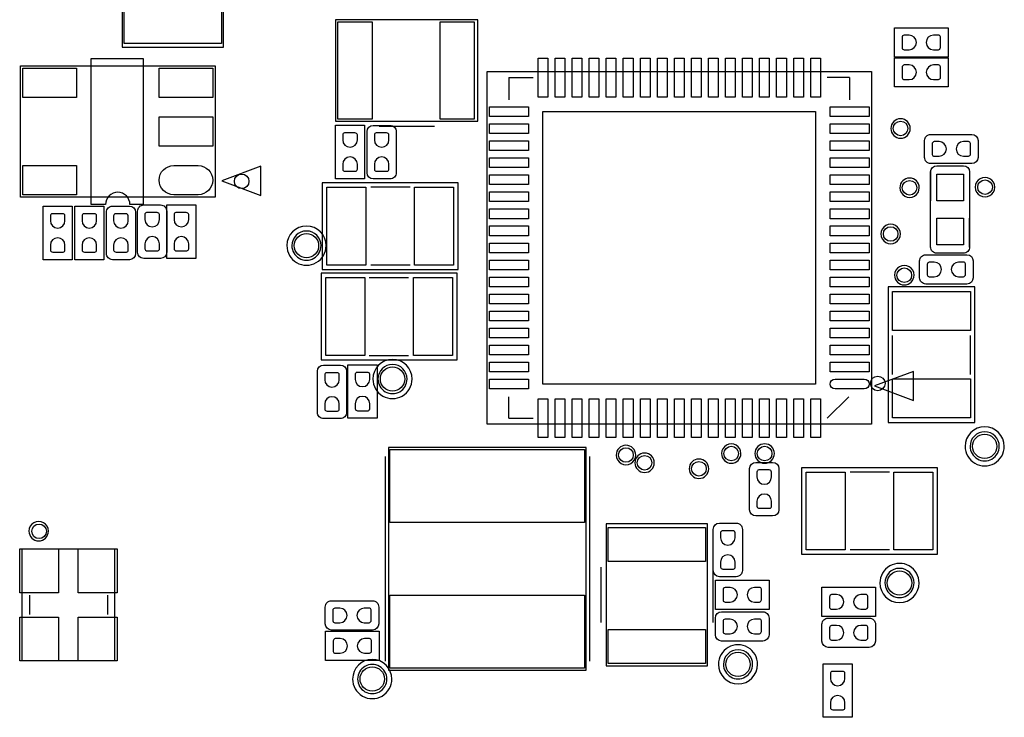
# Model space of a CAD drawing. Extents: x 24 to 161, y 5 to 143.
# Tile 8 of 25: x 60 to 80, y 22 to 36. Entities that reach past the tile are written whole.
import ezdxf

# ---------------------------------------------------------------- set-up
doc = ezdxf.new("R2010")
doc.units = 0
for name, color, linetype in [('BG_SILKSCREEN_TOP', 7, 'CONTINUOUS'), ('PG_ASSEMBLY_TOP', 200, 'CONTINUOUS'), ('PG_SILKSCREEN_TOP', 73, 'CONTINUOUS'), ('PIN_TOP', 110, 'CONTINUOUS')]:
    doc.layers.add(name, color=color, linetype=linetype)

# ---------------------------------------------------------------- blocks, each defined once
blk = doc.blocks.new('FIGURE_CIRCLE')
blk.add_circle((0, 0), 0.5)

msp = doc.modelspace()

# ---------------------------------------------------------------- linework, layer by layer
at = {"layer": 'PG_ASSEMBLY_TOP'}
for points in [[(64.01562, 35.456622), (64.01562, 38.377622), (61.93282, 38.377622), (61.93282, 35.456622)], [(69.2404, 36.016946), (66.3194, 36.016946), (66.3194, 33.934146), (69.2404, 33.934146)], [(63.844424, 35.071304), (63.844424, 32.371284), (59.844432, 32.371284), (59.844432, 35.071304)], [(77.329792, 34.95421), (77.329792, 27.704034), (69.429884, 27.704034), (69.429884, 34.95421)], [(68.838826, 32.662622), (66.044826, 32.662622), (66.044826, 30.884622), (68.838826, 30.884622)], [(66.02349, 29.029152), (68.81749, 29.029152), (68.81749, 30.807152), (66.02349, 30.807152)], [(79.4512, 27.7368), (79.4512, 30.5308), (77.6732, 30.5308), (77.6732, 27.7368)], [(67.403472, 27.223466), (67.403472, 22.651466), (71.467472, 22.651466), (71.467472, 27.223466)], [(78.683866, 26.809192), (75.889866, 26.809192), (75.889866, 25.031192), (78.683866, 25.031192)], [(71.876666, 25.656286), (71.876666, 22.735286), (73.959466, 22.735286), (73.959466, 25.656286)], [(59.879992, 25.141682), (61.780166, 25.141682), (61.780166, 22.841712), (59.879992, 22.841712)]]:
    msp.add_lwpolyline(points, close=True, dxfattribs=at)
for points in [[(77.800708, 35.250374), (77.800708, 35.850322)], [(77.800708, 35.850322), (78.900528, 35.850322)], [(78.900528, 35.850322), (78.900528, 35.250374)], [(78.900528, 35.250374), (77.800708, 35.250374)], [(77.80274, 35.237928), (78.90256, 35.237928)], [(77.80274, 34.63798), (77.80274, 35.237928)], [(78.90256, 35.237928), (78.90256, 34.63798)], [(78.90256, 34.63798), (77.80274, 34.63798)], [(66.315844, 32.747966), (66.315844, 33.847786)], [(66.315844, 33.847786), (66.915792, 33.847786)], [(66.915792, 33.847786), (66.915792, 32.747966)], [(67.092576, 33.847532), (67.438778, 33.847532)], [(66.965576, 32.874458), (66.965576, 33.720532)], [(67.565778, 33.720532), (67.565778, 32.874458)], [(78.54569, 33.66262), (79.391764, 33.66262)], [(78.41869, 33.189418), (78.41869, 33.53562)], [(79.518764, 33.53562), (79.518764, 33.189418)], [(79.391764, 33.062418), (78.54569, 33.062418)], [(78.669896, 33.017968), (79.21625, 33.017968)], [(78.542896, 31.345124), (78.542896, 32.890968)], [(79.34325, 32.890968), (79.34325, 31.345124)], [(66.915792, 32.747966), (66.315844, 32.747966)], [(67.438778, 32.747458), (67.092576, 32.747458)], [(60.309506, 31.086552), (60.309506, 32.186372)], [(60.309506, 32.186372), (60.909454, 32.186372)], [(60.909454, 32.186372), (60.909454, 31.086552)], [(60.959492, 31.086552), (60.959492, 32.186372)], [(60.959492, 32.186372), (61.55944, 32.186372)], [(61.55944, 32.186372), (61.55944, 31.086552)], [(61.736478, 32.186372), (62.08268, 32.186372)], [(62.377574, 32.21101), (62.723776, 32.21101)], [(62.850776, 31.11119), (62.850776, 32.21101)], [(62.850776, 32.21101), (63.450724, 32.21101)], [(63.450724, 32.21101), (63.450724, 31.11119)], [(61.609478, 31.213298), (61.609478, 32.059372)], [(62.20968, 32.059372), (62.20968, 31.213298)], [(62.250574, 31.237936), (62.250574, 32.08401)], [(62.850776, 32.08401), (62.850776, 31.237936)], [(78.44409, 31.186374), (79.290164, 31.186374)], [(79.21625, 31.218124), (78.669896, 31.218124)], [(60.909454, 31.086552), (60.309506, 31.086552)], [(61.55944, 31.086552), (60.959492, 31.086552)], [(62.08268, 31.086298), (61.736478, 31.086298)], [(62.723776, 31.110936), (62.377574, 31.110936)], [(63.450724, 31.11119), (62.850776, 31.11119)], [(78.31709, 30.713172), (78.31709, 31.059374)], [(79.417164, 31.059374), (79.417164, 30.713172)], [(79.290164, 30.586172), (78.44409, 30.586172)], [(66.571876, 27.826462), (66.571876, 28.926282)], [(66.571876, 28.926282), (67.172078, 28.926282)], [(67.172078, 28.926282), (67.172078, 27.826462)], [(65.94475, 27.945842), (65.94475, 28.791916)], [(66.07175, 28.918916), (66.417952, 28.918916)], [(66.544952, 28.791916), (66.544952, 27.945842)], [(66.417952, 27.818842), (66.07175, 27.818842)], [(67.172078, 27.826462), (66.571876, 27.826462)], [(74.952098, 26.919936), (75.2983, 26.919936)], [(74.825098, 25.946608), (74.825098, 26.792936)], [(75.4253, 26.792936), (75.4253, 25.946608)], [(75.2983, 25.819608), (74.952098, 25.819608)], [(74.077068, 24.697436), (74.077068, 25.54351)], [(74.204068, 25.67051), (74.55027, 25.67051)], [(74.67727, 25.54351), (74.67727, 24.697436)], [(74.123296, 24.4983), (75.223116, 24.4983)], [(74.123296, 23.898352), (74.123296, 24.4983)], [(74.55027, 24.570436), (74.204068, 24.570436)], [(75.223116, 24.4983), (75.223116, 23.898352)], [(76.31049, 23.753572), (76.31049, 24.353774)], [(76.31049, 24.353774), (77.41031, 24.353774)], [(77.41031, 24.353774), (77.41031, 23.753572)], [(66.233294, 24.074374), (67.079368, 24.074374)], [(66.106294, 23.601172), (66.106294, 23.947374)], [(67.206368, 23.947374), (67.206368, 23.601172)], [(75.223116, 23.898352), (74.123296, 23.898352)], [(74.123296, 23.375112), (74.123296, 23.721314)], [(74.250296, 23.848314), (75.09637, 23.848314)], [(75.22337, 23.721314), (75.22337, 23.375112)], [(77.41031, 23.753572), (76.31049, 23.753572)], [(76.437236, 23.718774), (77.28331, 23.718774)], [(67.079368, 23.474172), (66.233294, 23.474172)], [(76.310236, 23.245572), (76.310236, 23.591774)], [(77.41031, 23.591774), (77.41031, 23.245572)], [(66.114168, 22.847554), (66.114168, 23.447502)], [(66.114168, 23.447502), (67.213988, 23.447502)], [(67.213988, 23.447502), (67.213988, 22.847554)], [(75.09637, 23.248112), (74.250296, 23.248112)], [(77.28331, 23.118572), (76.437236, 23.118572)], [(67.213988, 22.847554), (66.114168, 22.847554)], [(76.333096, 21.68017), (76.333096, 22.77999)], [(76.333096, 22.77999), (76.933298, 22.77999)], [(76.933298, 22.77999), (76.933298, 21.68017)], [(76.933298, 21.68017), (76.333096, 21.68017)]]:
    msp.add_lwpolyline(points, dxfattribs=at)
for points in [[(78.125828, 33.78327, 1), (77.725772, 33.78313, 1)], [(79.861156, 32.57677, 1), (79.461304, 32.577006, 1)], [(78.311248, 32.564324, 1), (77.91114, 32.56456, 1)], [(77.922374, 31.614364, 1), (77.522266, 31.614216, 1)], [(66.02095, 31.375096, 1), (65.42081, 31.375308, 1)], [(78.202282, 30.767782, 1), (77.802082, 30.767542, 1)], [(67.788282, 28.632912, 1), (67.18847, 28.633136, 1)], [(79.954374, 27.249374, 1), (79.35413, 27.249562, 1)], [(72.484488, 27.071574, 1), (72.084296, 27.071342, 1)], [(72.867266, 26.911808, 1), (72.467342, 26.911848, 1)], [(74.647552, 27.1018, 1), (74.247408, 27.101808, 1)], [(75.333098, 27.1018, 1), (74.933262, 27.101984, 1)], [(73.984104, 26.78938, 1), (73.5841, 26.789476, 1)], [(78.20406, 24.441912, 1), (77.604076, 24.4417, 1)], [(74.88682, 22.769068, 1), (74.28676, 22.769088, 1)], [(67.37223, 22.466808, 1), (66.772058, 22.466804, 1)]]:
    msp.add_lwpolyline(points, format="xyb", close=True, dxfattribs=at)
for points in [[(66.965576, 33.720532, -0.413971), (67.092576, 33.847532)], [(67.438778, 33.847532, -0.414223), (67.565778, 33.720532)], [(78.41869, 33.53562, -0.414518), (78.54569, 33.66262)], [(79.391764, 33.66262, -0.414161), (79.518764, 33.53562)], [(78.54569, 33.062418, -0.414266), (78.41869, 33.189418)], [(79.518764, 33.189418, -0.413909), (79.391764, 33.062418)], [(78.542896, 32.890968, -0.414189), (78.669896, 33.017968)], [(79.21625, 33.017968, -0.414066), (79.34325, 32.890968)], [(67.092576, 32.747458, -0.414204), (66.965576, 32.874458)], [(67.565778, 32.874458, -0.414457), (67.438778, 32.747458)], [(61.609478, 32.059372, -0.414254), (61.736478, 32.186372)], [(62.08268, 32.186372, -0.414198), (62.20968, 32.059372)], [(62.250574, 32.08401, -0.414343), (62.377574, 32.21101)], [(62.723776, 32.21101, -0.414441), (62.850776, 32.08401)], [(61.736478, 31.086298, -0.414229), (61.609478, 31.213298)], [(62.20968, 31.213298, -0.414174), (62.08268, 31.086298)], [(62.377574, 31.110936, -0.413986), (62.250574, 31.237936)], [(62.850776, 31.237936, -0.414084), (62.723776, 31.110936)], [(78.31709, 31.059374, -0.41425), (78.44409, 31.186374)], [(78.669896, 31.218124, -0.414361), (78.542896, 31.345124)], [(79.34325, 31.345124, -0.414238), (79.21625, 31.218124)], [(79.290164, 31.186374, -0.413949), (79.417164, 31.059374)], [(78.44409, 30.586172, -0.414478), (78.31709, 30.713172)], [(79.417164, 30.713172, -0.414177), (79.290164, 30.586172)], [(65.94475, 28.791916, -0.414155), (66.07175, 28.918916)], [(66.417952, 28.918916, -0.414051), (66.544952, 28.791916)], [(66.07175, 27.818842, -0.414377), (65.94475, 27.945842)], [(66.544952, 27.945842, -0.414272), (66.417952, 27.818842)], [(74.825098, 26.792936, -0.41417), (74.952098, 26.919936)], [(75.2983, 26.919936, -0.413925), (75.4253, 26.792936)], [(74.952098, 25.819608, -0.414112), (74.825098, 25.946608)], [(75.4253, 25.946608, -0.413866), (75.2983, 25.819608)], [(74.077068, 25.54351, -0.414161), (74.204068, 25.67051)], [(74.55027, 25.67051, -0.414395), (74.67727, 25.54351)], [(74.204068, 24.570436, -0.414032), (74.077068, 24.697436)], [(74.67727, 24.697436, -0.414266), (74.55027, 24.570436)], [(66.106294, 23.947374, -0.414469), (66.233294, 24.074374)], [(67.079368, 24.074374, -0.414241), (67.206368, 23.947374)], [(74.123296, 23.721314, -0.414167), (74.250296, 23.848314)], [(75.09637, 23.848314, -0.414444), (75.22337, 23.721314)], [(76.310236, 23.591774, -0.414392), (76.437236, 23.718774)], [(77.28331, 23.718774, -0.414441), (77.41031, 23.591774)], [(66.233294, 23.474172, -0.414186), (66.106294, 23.601172)], [(67.206368, 23.601172, -0.413958), (67.079368, 23.474172)], [(74.250296, 23.248112, -0.413983), (74.123296, 23.375112)], [(75.22337, 23.375112, -0.41426), (75.09637, 23.248112)], [(76.437236, 23.118572, -0.413986), (76.310236, 23.245572)], [(77.41031, 23.245572, -0.414035), (77.28331, 23.118572)]]:
    msp.add_lwpolyline(points, format="xyb", dxfattribs=at)
at = {"layer": 'PG_SILKSCREEN_TOP'}
for points in [[(61.297566, 35.221164), (62.36589, 35.221164)], [(61.297566, 32.221424), (61.297566, 35.221164)], [(62.36589, 35.221164), (62.36589, 32.221424)], [(69.879718, 34.829242), (70.377558, 34.829242)], [(69.879718, 34.829242), (69.879718, 34.37509)], [(76.879958, 34.829242), (76.42098, 34.829242)], [(76.879958, 34.829242), (76.879958, 34.37509)], [(68.351654, 33.825688), (67.21094, 33.825688)], [(78.669896, 33.017968), (79.21625, 33.017968)], [(78.542896, 32.890968), (78.542896, 32.293306)], [(79.34325, 32.890968), (79.34325, 32.293306)], [(67.852036, 32.573722), (67.044316, 32.573722)], [(61.594492, 32.221424), (61.297566, 32.221424)], [(62.36589, 32.221424), (62.094364, 32.221424)], [(78.542896, 31.345124), (78.542896, 31.942786)], [(79.34325, 31.345124), (79.34325, 31.942786)], [(79.21625, 31.218124), (78.669896, 31.218124)], [(67.852036, 30.973522), (67.044316, 30.973522)], [(67.01028, 30.718252), (67.818, 30.718252)], [(77.7621, 28.72359), (77.7621, 29.53131)], [(79.3623, 28.72359), (79.3623, 29.53131)], [(67.01028, 29.118052), (67.818, 29.118052)], [(69.879718, 27.829002), (69.879718, 28.268168)], [(76.859892, 28.268168), (76.42098, 27.829002)], [(69.879718, 27.829002), (70.377558, 27.829002)], [(67.3354, 27.037538), (67.3354, 22.837394)], [(71.535544, 27.037538), (71.535544, 22.837394)], [(77.697076, 26.720292), (76.889356, 26.720292)], [(77.697076, 25.120092), (76.889356, 25.120092)], [(71.767954, 24.76754), (71.767954, 23.626826)], [(74.067924, 24.76754), (74.067924, 23.626826)], [(60.029852, 24.191722), (60.029852, 23.791672)], [(61.630052, 24.191722), (61.630052, 23.791672)]]:
    msp.add_lwpolyline(points, dxfattribs=at)
for points in [[(64.7827, 32.406336), (64.7827, 33.006284), (63.9826, 32.70631)], [(78.192122, 28.19019), (78.192122, 28.790138), (77.392022, 28.490164)]]:
    msp.add_lwpolyline(points, close=True, dxfattribs=at)
for points in [[(78.542896, 32.890968, -0.414189), (78.669896, 33.017968)], [(79.21625, 33.017968, -0.414066), (79.34325, 32.890968)], [(62.094364, 32.221424, 0.999568), (61.594492, 32.221424)], [(66.124074, 31.375096, 0.999948), (65.317624, 31.37535, 1.000052), (66.124074, 31.375096)], [(78.669896, 31.218124, -0.414361), (78.542896, 31.345124)], [(79.34325, 31.345124, -0.414238), (79.21625, 31.218124)], [(67.891406, 28.632912, 0.999963), (67.085464, 28.633166, 1.000037), (67.891406, 28.632912)], [(80.057244, 27.249374, 0.999918), (79.251302, 27.249628, 1.000082), (80.057244, 27.249374)], [(60.41898, 25.505918, 1.0001), (60.01893, 25.505918, 0.9999), (60.41898, 25.505918)], [(78.307184, 24.441912, 1.000052), (77.500988, 24.441658, 0.999948), (78.307184, 24.441912)], [(74.989944, 22.769068, 1.000025), (74.183748, 22.769068, 0.999975), (74.989944, 22.769068)], [(67.475354, 22.466808, 0.999995), (66.668904, 22.466808, 1.000005), (67.475354, 22.466808)]]:
    msp.add_lwpolyline(points, format="xyb", dxfattribs=at)
at = {"layer": 'PIN_TOP'}
for points in [[(63.974218, 35.529774), (61.974222, 35.529774), (61.974222, 36.229798), (63.974218, 36.229798)], [(67.067176, 35.975544), (67.067176, 33.975548), (66.367152, 33.975548), (66.367152, 35.975544)], [(69.167248, 35.975544), (69.167248, 33.975548), (68.467224, 33.975548), (68.467224, 35.975544)], [(70.679691, 35.229292), (70.679691, 34.429192), (70.479793, 34.429192), (70.479793, 35.229292)], [(71.029703, 35.229292), (71.029703, 34.429192), (70.829805, 34.429192), (70.829805, 35.229292)], [(71.379715, 35.229292), (71.379715, 34.429192), (71.179817, 34.429192), (71.179817, 35.229292)], [(71.729727, 35.229292), (71.729727, 34.429192), (71.529829, 34.429192), (71.529829, 35.229292)], [(72.079739, 35.229292), (72.079739, 34.429192), (71.879841, 34.429192), (71.879841, 35.229292)], [(72.429751, 35.229292), (72.429751, 34.429192), (72.229853, 34.429192), (72.229853, 35.229292)], [(72.779763, 35.229292), (72.779763, 34.429192), (72.579865, 34.429192), (72.579865, 35.229292)], [(73.129775, 35.229292), (73.129775, 34.429192), (72.929877, 34.429192), (72.929877, 35.229292)], [(73.479787, 35.229292), (73.479787, 34.429192), (73.279889, 34.429192), (73.279889, 35.229292)], [(73.829799, 35.229292), (73.829799, 34.429192), (73.629901, 34.429192), (73.629901, 35.229292)], [(74.179811, 35.229292), (74.179811, 34.429192), (73.979913, 34.429192), (73.979913, 35.229292)], [(74.529823, 35.229292), (74.529823, 34.429192), (74.329925, 34.429192), (74.329925, 35.229292)], [(74.879835, 35.229292), (74.879835, 34.429192), (74.679937, 34.429192), (74.679937, 35.229292)], [(75.229847, 35.229292), (75.229847, 34.429192), (75.029949, 34.429192), (75.029949, 35.229292)], [(75.579859, 35.229292), (75.579859, 34.429192), (75.379961, 34.429192), (75.379961, 35.229292)], [(75.929871, 35.229292), (75.929871, 34.429192), (75.729973, 34.429192), (75.729973, 35.229292)], [(76.279883, 35.229292), (76.279883, 34.429192), (76.079985, 34.429192), (76.079985, 35.229292)], [(60.994417, 35.021266), (60.994417, 34.421318), (59.894343, 34.421318), (59.894343, 35.021266)], [(63.794513, 35.021266), (63.794513, 34.421318), (62.694439, 34.421318), (62.694439, 35.021266)], [(70.279768, 34.229167), (70.279768, 34.029269), (69.479668, 34.029269), (69.479668, 34.229167)], [(77.280008, 34.229167), (77.280008, 34.029269), (76.479908, 34.029269), (76.479908, 34.229167)], [(63.794513, 34.021268), (63.794513, 33.42132), (62.694439, 33.42132), (62.694439, 34.021268)], [(76.179807, 34.129091), (76.179807, 28.529153), (70.579869, 28.529153), (70.579869, 34.129091)], [(70.279768, 33.879155), (70.279768, 33.679257), (69.479668, 33.679257), (69.479668, 33.879155)], [(77.280008, 33.879155), (77.280008, 33.679257), (76.479908, 33.679257), (76.479908, 33.879155)], [(70.279768, 33.529143), (70.279768, 33.329245), (69.479668, 33.329245), (69.479668, 33.529143)], [(77.280008, 33.529143), (77.280008, 33.329245), (76.479908, 33.329245), (76.479908, 33.529143)], [(70.279768, 33.179131), (70.279768, 32.979233), (69.479668, 32.979233), (69.479668, 33.179131)], [(77.280008, 33.179131), (77.280008, 32.979233), (76.479908, 32.979233), (76.479908, 33.179131)], [(60.994417, 33.02127), (60.994417, 32.421322), (59.894343, 32.421322), (59.894343, 33.02127)], [(70.279768, 32.829119), (70.279768, 32.629221), (69.479668, 32.629221), (69.479668, 32.829119)], [(77.280008, 32.829119), (77.280008, 32.629221), (76.479908, 32.629221), (76.479908, 32.829119)], [(78.668245, 32.843089), (79.218155, 32.843089), (79.218155, 32.293179), (78.668245, 32.293179)], [(66.941954, 32.573595), (66.941954, 30.973649), (66.141854, 30.973649), (66.141854, 32.573595)], [(68.741798, 32.573595), (68.741798, 30.973649), (67.941698, 30.973649), (67.941698, 32.573595)], [(70.279768, 32.479107), (70.279768, 32.279209), (69.479668, 32.279209), (69.479668, 32.479107)], [(77.280008, 32.479107), (77.280008, 32.279209), (76.479908, 32.279209), (76.479908, 32.479107)], [(70.279768, 32.129095), (70.279768, 31.929197), (69.479668, 31.929197), (69.479668, 32.129095)], [(77.280008, 32.129095), (77.280008, 31.929197), (76.479908, 31.929197), (76.479908, 32.129095)], [(70.279768, 31.779083), (70.279768, 31.579185), (69.479668, 31.579185), (69.479668, 31.779083)], [(77.280008, 31.779083), (77.280008, 31.579185), (76.479908, 31.579185), (76.479908, 31.779083)], [(78.668245, 31.942913), (79.218155, 31.942913), (79.218155, 31.393003), (78.668245, 31.393003)], [(70.279768, 31.429071), (70.279768, 31.229173), (69.479668, 31.229173), (69.479668, 31.429071)], [(77.280008, 31.429071), (77.280008, 31.229173), (76.479908, 31.229173), (76.479908, 31.429071)], [(70.279768, 31.079059), (70.279768, 30.879161), (69.479668, 30.879161), (69.479668, 31.079059)], [(77.280008, 31.079059), (77.280008, 30.879161), (76.479908, 30.879161), (76.479908, 31.079059)], [(66.120518, 29.118052), (66.120518, 30.717998), (66.920618, 30.717998), (66.920618, 29.118052)], [(67.920362, 29.118052), (67.920362, 30.717998), (68.720462, 30.717998), (68.720462, 29.118052)], [(70.279768, 30.729047), (70.279768, 30.529149), (69.479668, 30.529149), (69.479668, 30.729047)], [(77.280008, 30.729047), (77.280008, 30.529149), (76.479908, 30.529149), (76.479908, 30.729047)], [(70.279768, 30.379035), (70.279768, 30.179137), (69.479668, 30.179137), (69.479668, 30.379035)], [(77.280008, 30.379035), (77.280008, 30.179137), (76.479908, 30.179137), (76.479908, 30.379035)], [(79.362173, 29.633672), (77.762227, 29.633672), (77.762227, 30.433772), (79.362173, 30.433772)], [(70.279768, 30.029023), (70.279768, 29.829125), (69.479668, 29.829125), (69.479668, 30.029023)], [(77.280008, 30.029023), (77.280008, 29.829125), (76.479908, 29.829125), (76.479908, 30.029023)], [(70.279768, 29.679011), (70.279768, 29.479113), (69.479668, 29.479113), (69.479668, 29.679011)], [(77.280008, 29.679011), (77.280008, 29.479113), (76.479908, 29.479113), (76.479908, 29.679011)], [(70.279768, 29.328999), (70.279768, 29.129101), (69.479668, 29.129101), (69.479668, 29.328999)], [(77.280008, 29.328999), (77.280008, 29.129101), (76.479908, 29.129101), (76.479908, 29.328999)], [(70.279768, 28.978987), (70.279768, 28.779089), (69.479668, 28.779089), (69.479668, 28.978987)], [(77.280008, 28.978987), (77.280008, 28.779089), (76.479908, 28.779089), (76.479908, 28.978987)], [(70.279768, 28.628975), (70.279768, 28.429077), (69.479668, 28.429077), (69.479668, 28.628975)], [(79.362173, 27.833828), (77.762227, 27.833828), (77.762227, 28.633928), (79.362173, 28.633928)], [(70.679691, 28.229052), (70.679691, 27.428952), (70.479793, 27.428952), (70.479793, 28.229052)], [(71.029703, 28.229052), (71.029703, 27.428952), (70.829805, 27.428952), (70.829805, 28.229052)], [(71.379715, 28.229052), (71.379715, 27.428952), (71.179817, 27.428952), (71.179817, 28.229052)], [(71.729727, 28.229052), (71.729727, 27.428952), (71.529829, 27.428952), (71.529829, 28.229052)], [(72.079739, 28.229052), (72.079739, 27.428952), (71.879841, 27.428952), (71.879841, 28.229052)], [(72.429751, 28.229052), (72.429751, 27.428952), (72.229853, 27.428952), (72.229853, 28.229052)], [(72.779763, 28.229052), (72.779763, 27.428952), (72.579865, 27.428952), (72.579865, 28.229052)], [(73.129775, 28.229052), (73.129775, 27.428952), (72.929877, 27.428952), (72.929877, 28.229052)], [(73.479787, 28.229052), (73.479787, 27.428952), (73.279889, 27.428952), (73.279889, 28.229052)], [(73.829799, 28.229052), (73.829799, 27.428952), (73.629901, 27.428952), (73.629901, 28.229052)], [(74.179811, 28.229052), (74.179811, 27.428952), (73.979913, 27.428952), (73.979913, 28.229052)], [(74.529823, 28.229052), (74.529823, 27.428952), (74.329925, 27.428952), (74.329925, 28.229052)], [(74.879835, 28.229052), (74.879835, 27.428952), (74.679937, 27.428952), (74.679937, 28.229052)], [(75.229847, 28.229052), (75.229847, 27.428952), (75.029949, 27.428952), (75.029949, 28.229052)], [(75.579859, 28.229052), (75.579859, 27.428952), (75.379961, 27.428952), (75.379961, 28.229052)], [(75.929871, 28.229052), (75.929871, 27.428952), (75.729973, 27.428952), (75.729973, 28.229052)], [(76.279883, 28.229052), (76.279883, 27.428952), (76.079985, 27.428952), (76.079985, 28.229052)], [(67.435476, 27.187652), (71.435468, 27.187652), (71.435468, 25.687528), (67.435476, 25.687528)], [(76.786994, 26.720165), (76.786994, 25.120219), (75.986894, 25.120219), (75.986894, 26.720165)], [(78.586838, 26.720165), (78.586838, 25.120219), (77.786738, 25.120219), (77.786738, 26.720165)], [(71.918068, 25.583134), (73.918064, 25.583134), (73.918064, 24.88311), (71.918068, 24.88311)], [(59.829192, 25.141555), (60.629292, 25.141555), (60.629292, 24.241633), (59.829192, 24.241633)], [(61.030612, 25.141555), (61.830712, 25.141555), (61.830712, 24.241633), (61.030612, 24.241633)], [(67.435476, 24.187404), (71.435468, 24.187404), (71.435468, 22.68728), (67.435476, 22.68728)], [(59.829192, 23.741761), (60.629292, 23.741761), (60.629292, 22.841839), (59.829192, 22.841839)], [(61.030612, 23.741761), (61.830712, 23.741761), (61.830712, 22.841839), (61.030612, 22.841839)], [(71.918068, 23.483062), (73.918064, 23.483062), (73.918064, 22.783038), (71.918068, 22.783038)]]:
    msp.add_lwpolyline(points, close=True, dxfattribs=at)
for points in [[(78.100428, 35.700462), (77.998828, 35.700462, 0.375524), (77.95641, 35.651948), (77.95641, 35.436048, 0.365016), (77.998828, 35.400234), (78.100428, 35.400234, 0.99984)], [(78.600808, 35.400234), (78.702408, 35.400234, 0.375524), (78.744826, 35.448748), (78.744826, 35.664648, 0.365016), (78.702408, 35.700462), (78.600808, 35.700462, 0.99984)], [(78.10246, 35.088068), (78.00086, 35.088068, 0.375524), (77.958442, 35.039554), (77.958442, 34.823654, 0.365016), (78.00086, 34.78784), (78.10246, 34.78784, 0.99984)], [(78.60284, 34.78784), (78.70444, 34.78784, 0.375524), (78.746858, 34.836354), (78.746858, 35.052254, 0.365016), (78.70444, 35.088068), (78.60284, 35.088068, 0.99984)], [(66.765932, 33.548066), (66.765932, 33.649666, 0.375524), (66.717418, 33.692084), (66.501518, 33.692084, 0.365016), (66.465704, 33.649666), (66.465704, 33.548066, 0.99984)], [(67.415918, 33.547812), (67.415918, 33.649412, 0.375524), (67.367404, 33.69183), (67.151504, 33.69183, 0.365016), (67.11569, 33.649412), (67.11569, 33.547812, 0.99984)], [(78.71841, 33.51276), (78.61681, 33.51276, 0.375524), (78.574392, 33.464246), (78.574392, 33.248346, 0.365016), (78.61681, 33.212532), (78.71841, 33.212532, 0.99984)], [(79.21879, 33.212532), (79.32039, 33.212532, 0.375524), (79.362808, 33.261046), (79.362808, 33.476946, 0.365016), (79.32039, 33.51276), (79.21879, 33.51276, 0.99984)], [(66.465704, 33.047686), (66.465704, 32.946086, 0.375524), (66.514218, 32.903668), (66.730118, 32.903668, 0.365016), (66.765932, 32.946086), (66.765932, 33.047686, 0.99984)], [(67.11569, 33.047432), (67.11569, 32.945832, 0.375524), (67.164204, 32.903414), (67.380104, 32.903414, 0.365016), (67.415918, 32.945832), (67.415918, 33.047432, 0.99984)], [(62.994413, 33.02127), (63.494539, 33.02127, -1), (63.494539, 32.421322), (62.994413, 32.421322, -1)], [(60.759594, 31.886652), (60.759594, 31.988252, 0.375524), (60.71108, 32.03067), (60.49518, 32.03067, 0.365016), (60.459366, 31.988252), (60.459366, 31.886652, 0.99984)], [(61.40958, 31.886652), (61.40958, 31.988252, 0.375524), (61.361066, 32.03067), (61.145166, 32.03067, 0.365016), (61.109352, 31.988252), (61.109352, 31.886652, 0.99984)], [(62.059566, 31.886398), (62.059566, 31.987998, 0.375524), (62.011052, 32.030416), (61.795152, 32.030416, 0.365016), (61.759338, 31.987998), (61.759338, 31.886398, 0.99984)], [(62.700916, 31.91129), (62.700916, 32.01289, 0.375524), (62.652402, 32.055308), (62.436502, 32.055308, 0.365016), (62.400688, 32.01289), (62.400688, 31.91129, 0.99984)], [(63.300864, 31.91129), (63.300864, 32.01289, 0.375524), (63.25235, 32.055308), (63.03645, 32.055308, 0.365016), (63.000636, 32.01289), (63.000636, 31.91129, 0.99984)], [(62.400688, 31.41091), (62.400688, 31.30931, 0.375524), (62.449202, 31.266892), (62.665102, 31.266892, 0.365016), (62.700916, 31.30931), (62.700916, 31.41091, 0.99984)], [(63.000636, 31.41091), (63.000636, 31.30931, 0.375524), (63.04915, 31.266892), (63.26505, 31.266892, 0.365016), (63.300864, 31.30931), (63.300864, 31.41091, 0.99984)], [(60.459366, 31.386272), (60.459366, 31.284672, 0.375524), (60.50788, 31.242254), (60.72378, 31.242254, 0.365016), (60.759594, 31.284672), (60.759594, 31.386272, 0.99984)], [(61.109352, 31.386272), (61.109352, 31.284672, 0.375524), (61.157866, 31.242254), (61.373766, 31.242254, 0.365016), (61.40958, 31.284672), (61.40958, 31.386272, 0.99984)], [(61.759338, 31.386018), (61.759338, 31.284418, 0.375524), (61.807852, 31.242), (62.023752, 31.242, 0.365016), (62.059566, 31.284418), (62.059566, 31.386018, 0.99984)], [(78.61681, 31.036514), (78.51521, 31.036514, 0.375524), (78.472792, 30.988), (78.472792, 30.7721, 0.365016), (78.51521, 30.736286), (78.61681, 30.736286, 0.99984)], [(79.11719, 30.736286), (79.21879, 30.736286, 0.375524), (79.261208, 30.7848), (79.261208, 31.0007, 0.365016), (79.21879, 31.036514), (79.11719, 31.036514, 0.99984)], [(66.395092, 28.619196), (66.395092, 28.720796, 0.375524), (66.346578, 28.763214), (66.130678, 28.763214, 0.365016), (66.094864, 28.720796), (66.094864, 28.619196, 0.99984)], [(67.021964, 28.626562), (67.021964, 28.728162, 0.375524), (66.97345, 28.77058), (66.75755, 28.77058, 0.365016), (66.721736, 28.728162), (66.721736, 28.626562, 0.99984)], [(76.579857, 28.628975), (77.180059, 28.628975, -1), (77.180059, 28.429077), (76.579857, 28.429077, -1)], [(66.094864, 28.118816), (66.094864, 28.017216, 0.375524), (66.143378, 27.974798), (66.359278, 27.974798, 0.365016), (66.395092, 28.017216), (66.395092, 28.118816, 0.99984)], [(66.721736, 28.126182), (66.721736, 28.024582, 0.375524), (66.77025, 27.982164), (66.98615, 27.982164, 0.365016), (67.021964, 28.024582), (67.021964, 28.126182, 0.99984)], [(75.27544, 26.620216), (75.27544, 26.721816, 0.375524), (75.226926, 26.764234), (75.011026, 26.764234, 0.365016), (74.975212, 26.721816), (74.975212, 26.620216, 0.99984)], [(74.975212, 26.119836), (74.975212, 26.018236, 0.375524), (75.023726, 25.975818), (75.239626, 25.975818, 0.365016), (75.27544, 26.018236), (75.27544, 26.119836, 0.99984)], [(74.52741, 25.37079), (74.52741, 25.47239, 0.375524), (74.478896, 25.514808), (74.262996, 25.514808, 0.365016), (74.227182, 25.47239), (74.227182, 25.37079, 0.99984)], [(74.227182, 24.87041), (74.227182, 24.76881, 0.375524), (74.275696, 24.726392), (74.491596, 24.726392, 0.365016), (74.52741, 24.76881), (74.52741, 24.87041, 0.99984)], [(74.423016, 24.34844), (74.321416, 24.34844, 0.375524), (74.278998, 24.299926), (74.278998, 24.084026, 0.365016), (74.321416, 24.048212), (74.423016, 24.048212, 0.99984)], [(74.923396, 24.048212), (75.024996, 24.048212, 0.375524), (75.067414, 24.096726), (75.067414, 24.312626, 0.365016), (75.024996, 24.34844), (74.923396, 24.34844, 0.99984)], [(76.61021, 24.203914), (76.50861, 24.203914, 0.375524), (76.466192, 24.1554), (76.466192, 23.9395, 0.365016), (76.50861, 23.903686), (76.61021, 23.903686, 0.99984)], [(77.11059, 23.903686), (77.21219, 23.903686, 0.375524), (77.254608, 23.9522), (77.254608, 24.1681, 0.365016), (77.21219, 24.203914), (77.11059, 24.203914, 0.99984)], [(66.406014, 23.924514), (66.304414, 23.924514, 0.375524), (66.261996, 23.876), (66.261996, 23.6601, 0.365016), (66.304414, 23.624286), (66.406014, 23.624286, 0.99984)], [(66.906394, 23.624286), (67.007994, 23.624286, 0.375524), (67.050412, 23.6728), (67.050412, 23.8887, 0.365016), (67.007994, 23.924514), (66.906394, 23.924514, 0.99984)], [(74.423016, 23.698454), (74.321416, 23.698454, 0.375524), (74.278998, 23.64994), (74.278998, 23.43404, 0.365016), (74.321416, 23.398226), (74.423016, 23.398226, 0.99984)], [(74.923396, 23.398226), (75.024996, 23.398226, 0.375524), (75.067414, 23.44674), (75.067414, 23.66264, 0.365016), (75.024996, 23.698454), (74.923396, 23.698454, 0.99984)], [(76.61021, 23.568914), (76.50861, 23.568914, 0.375524), (76.466192, 23.5204), (76.466192, 23.3045, 0.365016), (76.50861, 23.268686), (76.61021, 23.268686, 0.99984)], [(77.11059, 23.268686), (77.21219, 23.268686, 0.375524), (77.254608, 23.3172), (77.254608, 23.5331, 0.365016), (77.21219, 23.568914), (77.11059, 23.568914, 0.99984)], [(66.413888, 23.297642), (66.312288, 23.297642, 0.375524), (66.26987, 23.249128), (66.26987, 23.033228, 0.365016), (66.312288, 22.997414), (66.413888, 22.997414, 0.99984)], [(66.914268, 22.997414), (67.015868, 22.997414, 0.375524), (67.058286, 23.045928), (67.058286, 23.261828, 0.365016), (67.015868, 23.297642), (66.914268, 23.297642, 0.99984)], [(76.783438, 22.48027), (76.783438, 22.58187, 0.375524), (76.734924, 22.624288), (76.519024, 22.624288, 0.365016), (76.48321, 22.58187), (76.48321, 22.48027, 0.99984)], [(76.48321, 21.97989), (76.48321, 21.87829, 0.375524), (76.531724, 21.835872), (76.747624, 21.835872, 0.365016), (76.783438, 21.87829), (76.783438, 21.97989, 0.99984)]]:
    msp.add_lwpolyline(points, format="xyb", close=True, dxfattribs=at)
for centre, radius in [((77.925676, 33.78327), 0.149987), ((78.111096, 32.564324), 0.149987), ((79.661258, 32.57677), 0.149987), ((77.722222, 31.614364), 0.149987), ((65.720976, 31.375096), 0.250063), ((78.00213, 30.767782), 0.149987), ((67.488308, 28.632912), 0.250063), ((79.654146, 27.249374), 0.250063), ((72.284336, 27.071574), 0.149987), ((74.4474, 27.1018), 0.149987), ((75.1332, 27.1018), 0.149987), ((72.667368, 26.911808), 0.149987), ((73.784206, 26.78938), 0.149987), ((77.904086, 24.441912), 0.250063), ((74.586846, 22.769068), 0.250063), ((67.072256, 22.466808), 0.250063)]:
    msp.add_circle(centre, radius, dxfattribs=at)

# ---------------------------------------------------------------- block references
at = {"layer": 'BG_SILKSCREEN_TOP'}
for p, xscale, yscale in [((64.389254, 32.69742), 0.29972, 0.29972), ((77.456792, 28.542996), 0.299974, 0.299974), ((60.22721, 25.503378), 0.29972, 0.29972)]:
    msp.add_blockref('FIGURE_CIRCLE', p, dxfattribs=dict(at, xscale=xscale, yscale=yscale))

doc.saveas('drawing.dxf')
